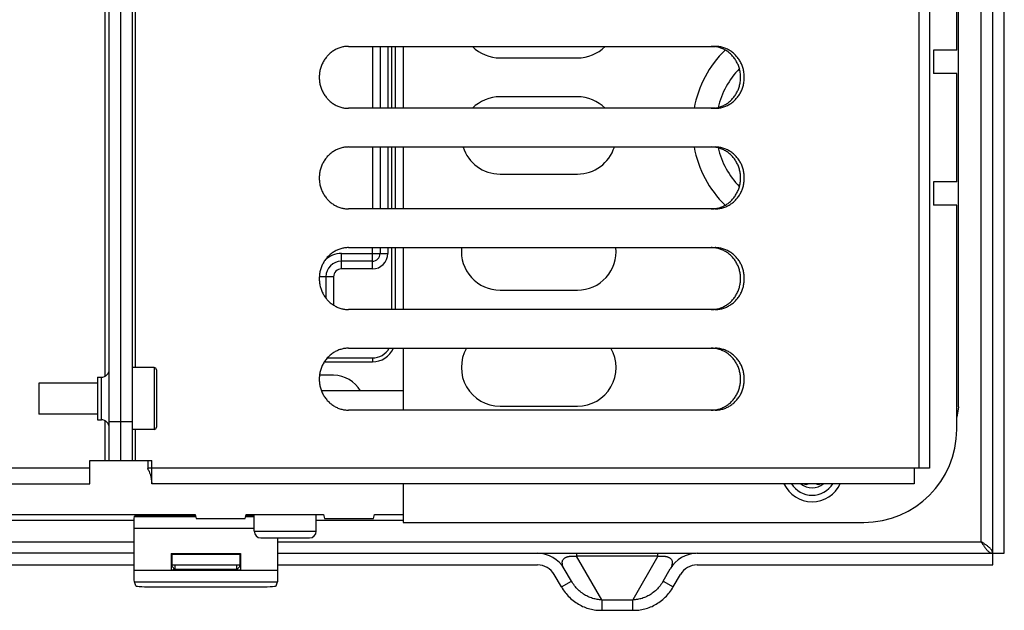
# Model space of a CAD drawing. Extents: x 0 to 594, y 0 to 420.
# Tile 23 of 61: x 273 to 298, y 332 to 347. Entities that reach past the tile are written whole.
import ezdxf

# ---------------------------------------------------------------- set-up
doc = ezdxf.new("R2010")
doc.units = 0
doc.header["$LTSCALE"] = 32.67
doc.layers.get('0').update_dxf_attribs({"linetype": 'CONTINUOUS'})
doc.layers.add('DATUM_AXIS', color=7, linetype='CONTINUOUS')
doc.layers.add('ROUNDS', color=7, linetype='CONTINUOUS')

msp = doc.modelspace()

# ---------------------------------------------------------------- linework, layer by layer
at = {"color": 7, "linetype": 'CONTINUOUS'}
for p, q in [((297.86, 332.902), (297.86, 381.502)), ((298.16, 333.202), (298.16, 381.202)), ((297.56, 333.502), (297.56, 365.236)), ((296.93, 346.202), (296.93, 350.202)), ((296.93, 346.202), (296.33, 346.202)), ((296.33, 346.202), (296.33, 345.602)), ((285.13, 346.002), (287.13, 346.002)), ((296.93, 345.602), (296.33, 345.602)), ((296.93, 342.802), (296.93, 345.602)), ((287.13, 345.002), (285.13, 345.002)), ((285.13, 343.002), (287.13, 343.002)), ((296.93, 342.802), (296.33, 342.802)), ((296.33, 342.802), (296.33, 342.202)), ((296.93, 342.202), (296.33, 342.202)), ((296.93, 336.402), (296.93, 342.202)), ((285.13, 340.002), (287.13, 340.002)), ((280.83, 337.802), (280.465, 337.802)), ((285.13, 337.002), (287.13, 337.002)), ((249.53, 334.202), (277.25, 334.202)), ((256.381, 334.055), (275.679, 334.055)), ((275.682, 334.155), (275.685, 334.16)), ((275.682, 334.155), (277.263, 334.155)), ((276.33, 334.16), (275.685, 334.16)), ((276.33, 334.202), (276.33, 334.16)), ((276.33, 334.174), (276.628, 334.174)), ((276.628, 334.174), (276.63, 334.173)), ((276.63, 334.173), (276.63, 334.202)), ((276.639, 334.163), (276.63, 334.173)), ((276.639, 334.163), (276.638, 334.202)), ((276.74, 334.159), (276.739, 334.202)), ((277.262, 334.159), (276.74, 334.159)), ((277.25, 334.202), (277.278, 334.102)), ((277.278, 334.102), (278.541, 334.102)), ((278.541, 334.102), (278.57, 334.202)), ((278.556, 334.155), (278.78, 334.155)), ((278.562, 334.174), (278.73, 334.174)), ((278.57, 334.202), (280.57, 334.202)), ((278.73, 334.16), (278.73, 334.202)), ((278.78, 334.16), (278.73, 334.16)), ((278.78, 333.772), (278.78, 334.202)), ((280.38, 333.772), (280.38, 334.202)), ((280.38, 334.055), (282.63, 334.055)), ((280.57, 334.202), (280.598, 334.102)), ((280.598, 334.102), (281.861, 334.102)), ((281.861, 334.102), (281.89, 334.202)), ((281.89, 334.202), (282.63, 334.202)), ((275.677, 333.856), (278.78, 333.856)), ((275.678, 332.689), (275.677, 333.856)), ((282.63, 334.002), (294.53, 334.002)), ((278.78, 333.772), (280.38, 333.772)), ((278.95, 333.602), (280.21, 333.602)), ((256.382, 333.502), (275.677, 333.502)), ((279.382, 333.502), (297.56, 333.502)), ((297.56, 333.502), (297.58, 333.471)), ((297.58, 333.471), (297.6, 333.44)), ((275.677, 333.202), (256.382, 333.202)), ((276.633, 333.196), (278.426, 333.196)), ((276.633, 333.196), (276.653, 333.176)), ((276.633, 333.196), (276.633, 332.768)), ((278.406, 333.176), (276.653, 333.176)), ((276.653, 333.176), (276.653, 332.902)), ((278.426, 333.196), (278.406, 333.176)), ((278.406, 333.176), (278.406, 332.902)), ((278.426, 333.196), (278.426, 332.768)), ((279.382, 333.202), (290.199, 333.202)), ((287.108, 333.202), (287.108, 333.127)), ((289.211, 333.127), (287.108, 333.127)), ((287.758, 332.002), (287.108, 333.127)), ((289.211, 333.127), (288.562, 332.002)), ((289.211, 333.127), (289.211, 333.202)), ((290.222, 333.202), (298.16, 333.202)), ((256.382, 332.902), (275.677, 332.902)), ((276.73, 332.784), (276.633, 332.768)), ((276.653, 332.902), (278.406, 332.902)), ((276.654, 332.859), (276.654, 332.902)), ((276.654, 332.859), (276.73, 332.784)), ((276.73, 332.902), (276.73, 332.784)), ((278.33, 332.784), (276.73, 332.784)), ((278.33, 332.784), (278.33, 332.902)), ((278.405, 332.859), (278.33, 332.784)), ((278.33, 332.784), (278.426, 332.768)), ((278.405, 332.859), (278.405, 332.902)), ((279.382, 332.902), (286.098, 332.902)), ((286.974, 332.485), (286.791, 332.802)), ((289.346, 332.485), (289.529, 332.802)), ((290.222, 332.902), (297.86, 332.902)), ((275.677, 332.764), (279.382, 332.764)), ((278.426, 332.768), (276.633, 332.768)), ((286.714, 332.335), (286.531, 332.652)), ((289.605, 332.335), (289.789, 332.652)), ((275.682, 332.465), (279.377, 332.465)), ((275.718, 332.359), (275.682, 332.465)), ((276.118, 332.338), (278.942, 332.338)), ((279.342, 332.359), (279.377, 332.465)), ((286.714, 332.335), (286.974, 332.485)), ((289.346, 332.485), (289.605, 332.335)), ((287.758, 332.002), (288.562, 332.002)), ((287.758, 332.002), (287.758, 331.73)), ((288.562, 331.73), (288.562, 332.002)), ((287.758, 331.73), (288.562, 331.73))]:
    msp.add_line(p, q, dxfattribs=at)
for points in [[(275.677, 333.856), (275.678, 333.932), (275.678, 334.003), (275.679, 334.064), (275.68, 334.112), (275.681, 334.143), (275.682, 334.155)], [(276.74, 334.159), (276.712, 334.159), (276.686, 334.16), (276.663, 334.161), (276.646, 334.162), (276.639, 334.163)], [(279.382, 333.602), (279.382, 332.689), (279.381, 332.619), (279.381, 332.558), (279.38, 332.51), (279.378, 332.478), (279.377, 332.465)], [(297.86, 333.202), (297.859, 333.212), (297.858, 333.222), (297.856, 333.232), (297.853, 333.242), (297.85, 333.252), (297.845, 333.262), (297.84, 333.272), (297.834, 333.282), (297.827, 333.292), (297.82, 333.302), (297.811, 333.312), (297.802, 333.322), (297.793, 333.332), (297.783, 333.342), (297.772, 333.352), (297.76, 333.362), (297.749, 333.372), (297.736, 333.382), (297.723, 333.392), (297.71, 333.402), (297.696, 333.412), (297.682, 333.422), (297.667, 333.432), (297.652, 333.442), (297.637, 333.452), (297.622, 333.462), (297.607, 333.472), (297.56, 333.502)], [(297.6, 333.44), (297.61, 333.424), (297.62, 333.409), (297.63, 333.394), (297.64, 333.38), (297.65, 333.366), (297.66, 333.352), (297.67, 333.339), (297.68, 333.326), (297.69, 333.313), (297.7, 333.301), (297.71, 333.29), (297.72, 333.279), (297.73, 333.269), (297.74, 333.259), (297.75, 333.25), (297.76, 333.242), (297.77, 333.235), (297.78, 333.228), (297.79, 333.222), (297.8, 333.217), (297.81, 333.212), (297.82, 333.208), (297.83, 333.206), (297.84, 333.204), (297.85, 333.202), (297.86, 333.202)], [(286.791, 332.802), (286.771, 332.839), (286.756, 332.873), (286.746, 332.904), (286.741, 332.931), (286.738, 332.956), (286.739, 332.977), (286.742, 332.996), (286.746, 333.013), (286.753, 333.028), (286.76, 333.041), (286.769, 333.053), (286.778, 333.063), (286.788, 333.072), (286.798, 333.08), (286.808, 333.086), (286.818, 333.092), (286.828, 333.098), (286.839, 333.102), (286.849, 333.106), (286.859, 333.11), (286.869, 333.113), (286.879, 333.116), (286.889, 333.118), (286.898, 333.12), (286.908, 333.122), (286.917, 333.124), (286.926, 333.125), (286.935, 333.127), (286.945, 333.128), (286.954, 333.129), (286.963, 333.129), (286.972, 333.13), (286.981, 333.13), (286.99, 333.131), (286.999, 333.131), (287.008, 333.131), (287.017, 333.131), (287.026, 333.131), (287.036, 333.131), (287.045, 333.131), (287.055, 333.131), (287.065, 333.13), (287.076, 333.129), (287.086, 333.129), (287.097, 333.128), (287.108, 333.127)], [(289.211, 333.127), (289.222, 333.128), (289.233, 333.129), (289.244, 333.129), (289.254, 333.13), (289.264, 333.131), (289.274, 333.131), (289.284, 333.131), (289.293, 333.131), (289.303, 333.131), (289.312, 333.131), (289.321, 333.131), (289.33, 333.131), (289.339, 333.13), (289.348, 333.13), (289.357, 333.129), (289.366, 333.129), (289.375, 333.128), (289.384, 333.127), (289.393, 333.125), (289.402, 333.124), (289.412, 333.122), (289.421, 333.12), (289.431, 333.118), (289.441, 333.116), (289.451, 333.113), (289.461, 333.11), (289.471, 333.106), (289.481, 333.102), (289.491, 333.098), (289.501, 333.092), (289.512, 333.086), (289.522, 333.08), (289.532, 333.072), (289.542, 333.063), (289.551, 333.053), (289.559, 333.041), (289.567, 333.028), (289.573, 333.013), (289.578, 332.996), (289.581, 332.977), (289.581, 332.956), (289.579, 332.931), (289.573, 332.904), (289.563, 332.873), (289.549, 332.839), (289.529, 332.802)], [(275.682, 332.465), (275.681, 332.478), (275.68, 332.51), (275.679, 332.558), (275.678, 332.619), (275.678, 332.689)], [(275.718, 332.359), (275.729, 332.354), (275.759, 332.35), (275.807, 332.346), (275.871, 332.342), (275.946, 332.34), (276.03, 332.339), (276.118, 332.338)], [(278.942, 332.338), (279.03, 332.339), (279.114, 332.34), (279.189, 332.342), (279.252, 332.346), (279.3, 332.35), (279.33, 332.354), (279.342, 332.359)], [(286.714, 332.335), (286.736, 332.298), (286.759, 332.262), (286.784, 332.227), (286.809, 332.193), (286.836, 332.16), (286.864, 332.127), (286.893, 332.096), (286.922, 332.066), (286.953, 332.037), (286.985, 332.009), (287.017, 331.983), (287.05, 331.957), (287.084, 331.933), (287.119, 331.91), (287.154, 331.889), (287.19, 331.869), (287.226, 331.85), (287.263, 331.832), (287.3, 331.816), (287.337, 331.801), (287.375, 331.788), (287.413, 331.776), (287.451, 331.765), (287.489, 331.756), (287.528, 331.748), (287.566, 331.742), (287.605, 331.737), (287.643, 331.733), (287.682, 331.731), (287.72, 331.73), (287.758, 331.73)], [(287.758, 332.002), (287.729, 332.002), (287.699, 332.004), (287.67, 332.007), (287.64, 332.011), (287.61, 332.016), (287.58, 332.022), (287.55, 332.03), (287.52, 332.038), (287.49, 332.048), (287.46, 332.059), (287.43, 332.071), (287.401, 332.085), (287.371, 332.1), (287.342, 332.115), (287.313, 332.132), (287.285, 332.151), (287.257, 332.17), (287.229, 332.191), (287.202, 332.213), (287.176, 332.235), (287.15, 332.259), (287.125, 332.284), (287.101, 332.31), (287.077, 332.337), (287.055, 332.365), (287.033, 332.394), (287.012, 332.423), (286.992, 332.454), (286.974, 332.485)], [(289.346, 332.485), (289.327, 332.454), (289.307, 332.423), (289.287, 332.394), (289.265, 332.365), (289.242, 332.337), (289.219, 332.31), (289.195, 332.284), (289.17, 332.259), (289.144, 332.235), (289.117, 332.213), (289.09, 332.191), (289.063, 332.17), (289.035, 332.151), (289.006, 332.132), (288.977, 332.115), (288.948, 332.1), (288.919, 332.085), (288.889, 332.071), (288.859, 332.059), (288.829, 332.048), (288.799, 332.038), (288.769, 332.03), (288.739, 332.022), (288.709, 332.016), (288.68, 332.011), (288.65, 332.007), (288.62, 332.004), (288.591, 332.002), (288.562, 332.002)], [(288.562, 331.73), (288.6, 331.73), (288.638, 331.731), (288.676, 331.733), (288.715, 331.737), (288.753, 331.742), (288.792, 331.748), (288.83, 331.756), (288.868, 331.765), (288.906, 331.776), (288.944, 331.788), (288.982, 331.801), (289.02, 331.816), (289.057, 331.832), (289.093, 331.85), (289.13, 331.869), (289.165, 331.889), (289.201, 331.91), (289.235, 331.933), (289.269, 331.957), (289.302, 331.983), (289.335, 332.009), (289.366, 332.037), (289.397, 332.066), (289.427, 332.096), (289.456, 332.127), (289.483, 332.16), (289.51, 332.193), (289.536, 332.227), (289.56, 332.262), (289.583, 332.298), (289.605, 332.335)]]:
    msp.add_lwpolyline(points, dxfattribs=at)
for centre, radius, start, end in [((285.13, 347.002), 1, 224.4847, 270), ((287.13, 347.002), 1, 270, 315.5153), ((292.9, 344.202), 2.8, 134.256, 169.7075), ((292.9, 344.202), 2.2, 136.1031, 166.2852), ((285.13, 344.002), 1, 90, 135.5153), ((287.13, 344.002), 1, 44.4847, 90), ((285.13, 344.002), 1, 197.4738, 270), ((287.13, 344.002), 1, 270, 342.5262), ((292.9, 344.202), 2.8, 190.2925, 225.744), ((292.9, 344.202), 2.2, 193.7148, 223.8969), ((285.13, 341.002), 1, 174.2589, 270), ((287.13, 341.002), 1, 270, 5.7411), ((285.13, 338.002), 1, 149.9689, 270), ((287.13, 338.002), 1, 270, 30.0311), ((280.83, 337.002), 0.8, 30, 90), ((294.53, 336.402), 2.4, 270, 360), ((293.194, 335.334), 0.8, 204.5895, 335.4105), ((278.95, 333.772), 0.17, 180, 270), ((280.21, 333.772), 0.17, 270, 360), ((286.098, 332.402), 0.8, 30, 90), ((290.222, 332.402), 0.8, 90, 150), ((286.098, 332.402), 0.5, 30, 90), ((290.222, 332.402), 0.5, 90, 150)]:
    msp.add_arc(centre, radius, start, end, dxfattribs=at)
at = {"layer": 'DATUM_AXIS', "color": 7, "linetype": 'CONTINUOUS'}
for p, q in [((295.958, 335.402), (295.958, 379.002)), ((296.23, 379.002), (296.23, 335.402)), ((275.03, 335.602), (275.03, 378.802)), ((275.33, 335.602), (275.33, 378.802)), ((275.63, 335.602), (275.63, 378.802)), ((274.93, 337.779), (274.93, 376.625)), ((275.698, 376.402), (275.698, 338.002)), ((296.977, 336.989), (296.977, 362.752)), ((281.216, 346.302), (290.685, 346.302)), ((282.63, 346.302), (282.63, 344.702)), ((290.69, 346.295), (290.665, 346.298)), ((281.114, 344.709), (281.14, 344.706)), ((290.685, 344.702), (281.216, 344.702)), ((290.665, 344.706), (290.69, 344.709)), ((281.216, 343.702), (290.685, 343.702)), ((282.63, 343.702), (282.63, 342.102)), ((290.69, 343.695), (290.665, 343.698)), ((281.114, 342.109), (281.14, 342.106)), ((290.685, 342.102), (281.216, 342.102)), ((290.665, 342.106), (290.69, 342.109)), ((281.216, 341.102), (290.685, 341.102)), ((282.63, 341.102), (282.63, 339.502)), ((290.69, 341.095), (290.665, 341.098)), ((281.114, 339.509), (281.14, 339.506)), ((290.685, 339.502), (281.216, 339.502)), ((290.665, 339.506), (290.69, 339.509)), ((281.216, 338.502), (290.685, 338.502)), ((282.63, 338.502), (282.63, 336.902)), ((290.69, 338.495), (290.665, 338.498)), ((276.19, 338.002), (275.63, 338.002)), ((276.19, 338.002), (276.19, 336.402)), ((276.25, 337.942), (276.25, 336.462)), ((274.73, 337.752), (274.83, 337.752)), ((274.73, 337.752), (274.73, 336.652)), ((274.83, 336.652), (274.83, 337.752)), ((274.73, 337.602), (273.21, 337.602)), ((273.21, 337.602), (273.21, 336.802)), ((282.63, 337.402), (280.514, 337.402)), ((281.114, 336.909), (281.14, 336.906)), ((290.685, 336.902), (281.216, 336.902)), ((290.665, 336.906), (290.69, 336.909)), ((296.977, 336.989), (296.93, 336.721)), ((274.73, 336.802), (273.21, 336.802)), ((274.73, 336.652), (274.83, 336.652)), ((274.93, 335.602), (274.93, 336.625)), ((275.63, 336.602), (275.03, 336.602)), ((276.19, 336.402), (275.63, 336.402)), ((275.698, 336.402), (275.698, 335.602)), ((274.53, 335.602), (276.13, 335.602)), ((274.53, 335.002), (274.53, 335.602)), ((276.033, 335.602), (276.033, 335.402)), ((276.13, 335.002), (276.13, 335.602)), ((274.53, 335.402), (253.82, 335.402)), ((296.23, 335.402), (276.033, 335.402)), ((295.83, 335.402), (295.83, 335.002)), ((253.33, 335.002), (274.53, 335.002)), ((295.83, 335.002), (276.13, 335.002)), ((282.63, 335.002), (282.63, 334.002))]:
    msp.add_line(p, q, dxfattribs=at)
for points in [[(281.216, 346.302), (281.191, 346.301), (281.165, 346.3), (281.14, 346.298), (281.114, 346.295), (281.089, 346.291), (281.064, 346.286), (281.039, 346.28), (281.014, 346.273), (280.989, 346.265), (280.965, 346.257), (280.941, 346.247), (280.918, 346.237), (280.894, 346.226), (280.871, 346.214), (280.849, 346.201), (280.826, 346.188), (280.805, 346.174), (280.784, 346.159), (280.763, 346.143), (280.743, 346.126), (280.723, 346.109), (280.704, 346.091), (280.685, 346.072), (280.667, 346.053), (280.65, 346.033), (280.633, 346.013), (280.617, 345.992), (280.602, 345.97), (280.587, 345.948), (280.573, 345.925), (280.56, 345.902), (280.548, 345.878), (280.536, 345.854), (280.525, 345.83), (280.515, 345.805), (280.506, 345.78), (280.497, 345.754), (280.49, 345.728), (280.483, 345.702), (280.477, 345.676), (280.472, 345.65), (280.468, 345.623), (280.464, 345.596), (280.461, 345.569), (280.46, 345.542), (280.459, 345.515), (280.459, 345.488), (280.46, 345.461), (280.461, 345.434), (280.464, 345.408), (280.468, 345.381), (280.472, 345.354), (280.477, 345.328), (280.483, 345.301), (280.49, 345.275), (280.497, 345.25), (280.506, 345.224), (280.515, 345.199), (280.525, 345.174), (280.536, 345.15), (280.548, 345.126), (280.56, 345.102), (280.573, 345.079), (280.587, 345.056), (280.602, 345.034), (280.617, 345.012), (280.633, 344.991), (280.65, 344.971), (280.667, 344.951), (280.685, 344.931), (280.704, 344.913), (280.723, 344.895), (280.743, 344.878), (280.763, 344.861), (280.784, 344.845), (280.805, 344.83), (280.826, 344.816), (280.849, 344.802), (280.871, 344.79), (280.894, 344.778), (280.918, 344.767), (280.941, 344.757), (280.965, 344.747), (280.989, 344.739), (281.014, 344.731), (281.039, 344.724), (281.064, 344.718), (281.089, 344.713), (281.114, 344.709)], [(290.665, 346.298), (290.639, 346.3), (290.614, 346.301), (290.588, 346.302)], [(290.685, 344.702), (290.71, 344.702), (290.736, 344.704), (290.761, 344.706), (290.787, 344.709), (290.812, 344.713), (290.837, 344.718), (290.862, 344.724), (290.887, 344.731), (290.911, 344.739), (290.936, 344.747), (290.96, 344.757), (290.983, 344.767), (291.007, 344.778), (291.03, 344.79), (291.052, 344.802), (291.074, 344.816), (291.096, 344.83), (291.117, 344.845), (291.138, 344.861), (291.158, 344.878), (291.178, 344.895), (291.197, 344.913), (291.216, 344.931), (291.234, 344.951), (291.251, 344.971), (291.268, 344.991), (291.284, 345.012), (291.299, 345.034), (291.313, 345.056), (291.327, 345.079), (291.341, 345.102), (291.353, 345.126), (291.365, 345.15), (291.375, 345.174), (291.386, 345.199), (291.395, 345.224), (291.403, 345.25), (291.411, 345.275), (291.418, 345.301), (291.424, 345.328), (291.429, 345.354), (291.433, 345.381), (291.437, 345.408), (291.439, 345.434), (291.441, 345.461), (291.442, 345.488), (291.442, 345.515), (291.441, 345.542), (291.439, 345.569), (291.437, 345.596), (291.433, 345.623), (291.429, 345.65), (291.424, 345.676), (291.418, 345.702), (291.411, 345.728), (291.403, 345.754), (291.395, 345.78), (291.386, 345.805), (291.375, 345.83), (291.365, 345.854), (291.353, 345.878), (291.341, 345.902), (291.327, 345.925), (291.313, 345.948), (291.299, 345.97), (291.284, 345.992), (291.268, 346.013), (291.251, 346.033), (291.234, 346.053), (291.216, 346.072), (291.197, 346.091), (291.178, 346.109), (291.158, 346.126), (291.138, 346.143), (291.117, 346.159), (291.096, 346.174), (291.074, 346.188), (291.052, 346.201), (291.03, 346.214), (291.007, 346.226), (290.983, 346.237), (290.96, 346.247), (290.936, 346.257), (290.911, 346.265), (290.887, 346.273), (290.862, 346.28), (290.837, 346.286), (290.812, 346.291), (290.787, 346.295), (290.761, 346.298), (290.736, 346.3), (290.71, 346.301), (290.685, 346.302)], [(290.69, 344.709), (290.715, 344.713), (290.74, 344.718), (290.765, 344.724), (290.79, 344.731), (290.815, 344.739), (290.839, 344.747), (290.863, 344.757), (290.887, 344.767), (290.91, 344.778), (290.933, 344.79), (290.956, 344.802), (290.978, 344.816), (290.999, 344.83), (291.021, 344.845), (291.041, 344.861), (291.062, 344.878), (291.081, 344.895), (291.101, 344.913), (291.119, 344.931), (291.137, 344.951), (291.154, 344.971), (291.171, 344.991), (291.187, 345.012), (291.202, 345.034), (291.217, 345.056), (291.231, 345.079), (291.244, 345.102), (291.256, 345.126), (291.268, 345.15), (291.279, 345.174), (291.289, 345.199), (291.298, 345.224), (291.307, 345.25), (291.314, 345.275), (291.321, 345.301), (291.327, 345.328), (291.332, 345.354), (291.337, 345.381), (291.34, 345.408), (291.343, 345.434), (291.344, 345.461), (291.345, 345.488), (291.345, 345.515), (291.344, 345.542), (291.343, 345.569), (291.34, 345.596), (291.337, 345.623), (291.332, 345.65), (291.327, 345.676), (291.321, 345.702), (291.314, 345.728), (291.307, 345.754), (291.298, 345.78), (291.289, 345.805), (291.279, 345.83), (291.268, 345.854), (291.256, 345.878), (291.244, 345.902), (291.231, 345.925), (291.217, 345.948), (291.202, 345.97), (291.187, 345.992), (291.171, 346.013), (291.154, 346.033), (291.137, 346.053), (291.119, 346.072), (291.101, 346.091), (291.081, 346.109), (291.062, 346.126), (291.041, 346.143), (291.021, 346.159), (290.999, 346.174), (290.978, 346.188), (290.956, 346.201), (290.933, 346.214), (290.91, 346.226), (290.887, 346.237), (290.863, 346.247), (290.839, 346.257), (290.815, 346.265), (290.79, 346.273), (290.765, 346.28), (290.74, 346.286), (290.715, 346.291), (290.69, 346.295)], [(281.14, 344.706), (281.165, 344.704), (281.191, 344.702), (281.216, 344.702)], [(290.588, 344.702), (290.614, 344.702), (290.639, 344.704), (290.665, 344.706)], [(281.216, 343.702), (281.191, 343.701), (281.165, 343.7), (281.14, 343.698), (281.114, 343.695), (281.089, 343.691), (281.064, 343.686), (281.039, 343.68), (281.014, 343.673), (280.989, 343.665), (280.965, 343.657), (280.941, 343.647), (280.918, 343.637), (280.894, 343.626), (280.871, 343.614), (280.849, 343.601), (280.826, 343.588), (280.805, 343.574), (280.784, 343.559), (280.763, 343.543), (280.743, 343.526), (280.723, 343.509), (280.704, 343.491), (280.685, 343.472), (280.667, 343.453), (280.65, 343.433), (280.633, 343.413), (280.617, 343.392), (280.602, 343.37), (280.587, 343.348), (280.573, 343.325), (280.56, 343.302), (280.548, 343.278), (280.536, 343.254), (280.525, 343.23), (280.515, 343.205), (280.506, 343.18), (280.497, 343.154), (280.49, 343.128), (280.483, 343.102), (280.477, 343.076), (280.472, 343.05), (280.468, 343.023), (280.464, 342.996), (280.461, 342.969), (280.46, 342.942), (280.459, 342.915), (280.459, 342.888), (280.46, 342.861), (280.461, 342.834), (280.464, 342.808), (280.468, 342.781), (280.472, 342.754), (280.477, 342.728), (280.483, 342.701), (280.49, 342.675), (280.497, 342.65), (280.506, 342.624), (280.515, 342.599), (280.525, 342.574), (280.536, 342.55), (280.548, 342.526), (280.56, 342.502), (280.573, 342.479), (280.587, 342.456), (280.602, 342.434), (280.617, 342.412), (280.633, 342.391), (280.65, 342.371), (280.667, 342.351), (280.685, 342.331), (280.704, 342.313), (280.723, 342.295), (280.743, 342.278), (280.763, 342.261), (280.784, 342.245), (280.805, 342.23), (280.826, 342.216), (280.849, 342.202), (280.871, 342.19), (280.894, 342.178), (280.918, 342.167), (280.941, 342.157), (280.965, 342.147), (280.989, 342.139), (281.014, 342.131), (281.039, 342.124), (281.064, 342.118), (281.089, 342.113), (281.114, 342.109)], [(290.665, 343.698), (290.639, 343.7), (290.614, 343.701), (290.588, 343.702)], [(290.685, 342.102), (290.71, 342.102), (290.736, 342.104), (290.761, 342.106), (290.787, 342.109), (290.812, 342.113), (290.837, 342.118), (290.862, 342.124), (290.887, 342.131), (290.911, 342.139), (290.936, 342.147), (290.96, 342.157), (290.983, 342.167), (291.007, 342.178), (291.03, 342.19), (291.052, 342.202), (291.074, 342.216), (291.096, 342.23), (291.117, 342.245), (291.138, 342.261), (291.158, 342.278), (291.178, 342.295), (291.197, 342.313), (291.216, 342.331), (291.234, 342.351), (291.251, 342.371), (291.268, 342.391), (291.284, 342.412), (291.299, 342.434), (291.313, 342.456), (291.327, 342.479), (291.341, 342.502), (291.353, 342.526), (291.365, 342.55), (291.375, 342.574), (291.386, 342.599), (291.395, 342.624), (291.403, 342.65), (291.411, 342.675), (291.418, 342.701), (291.424, 342.728), (291.429, 342.754), (291.433, 342.781), (291.437, 342.808), (291.439, 342.834), (291.441, 342.861), (291.442, 342.888), (291.442, 342.915), (291.441, 342.942), (291.439, 342.969), (291.437, 342.996), (291.433, 343.023), (291.429, 343.05), (291.424, 343.076), (291.418, 343.102), (291.411, 343.128), (291.403, 343.154), (291.395, 343.18), (291.386, 343.205), (291.375, 343.23), (291.365, 343.254), (291.353, 343.278), (291.341, 343.302), (291.327, 343.325), (291.313, 343.348), (291.299, 343.37), (291.284, 343.392), (291.268, 343.413), (291.251, 343.433), (291.234, 343.453), (291.216, 343.472), (291.197, 343.491), (291.178, 343.509), (291.158, 343.526), (291.138, 343.543), (291.117, 343.559), (291.096, 343.574), (291.074, 343.588), (291.052, 343.601), (291.03, 343.614), (291.007, 343.626), (290.983, 343.637), (290.96, 343.647), (290.936, 343.657), (290.911, 343.665), (290.887, 343.673), (290.862, 343.68), (290.837, 343.686), (290.812, 343.691), (290.787, 343.695), (290.761, 343.698), (290.736, 343.7), (290.71, 343.701), (290.685, 343.702)], [(290.69, 342.109), (290.715, 342.113), (290.74, 342.118), (290.765, 342.124), (290.79, 342.131), (290.815, 342.139), (290.839, 342.147), (290.863, 342.157), (290.887, 342.167), (290.91, 342.178), (290.933, 342.19), (290.956, 342.202), (290.978, 342.216), (290.999, 342.23), (291.021, 342.245), (291.041, 342.261), (291.062, 342.278), (291.081, 342.295), (291.101, 342.313), (291.119, 342.331), (291.137, 342.351), (291.154, 342.371), (291.171, 342.391), (291.187, 342.412), (291.202, 342.434), (291.217, 342.456), (291.231, 342.479), (291.244, 342.502), (291.256, 342.526), (291.268, 342.55), (291.279, 342.574), (291.289, 342.599), (291.298, 342.624), (291.307, 342.65), (291.314, 342.675), (291.321, 342.701), (291.327, 342.728), (291.332, 342.754), (291.337, 342.781), (291.34, 342.808), (291.343, 342.834), (291.344, 342.861), (291.345, 342.888), (291.345, 342.915), (291.344, 342.942), (291.343, 342.969), (291.34, 342.996), (291.337, 343.023), (291.332, 343.05), (291.327, 343.076), (291.321, 343.102), (291.314, 343.128), (291.307, 343.154), (291.298, 343.18), (291.289, 343.205), (291.279, 343.23), (291.268, 343.254), (291.256, 343.278), (291.244, 343.302), (291.231, 343.325), (291.217, 343.348), (291.202, 343.37), (291.187, 343.392), (291.171, 343.413), (291.154, 343.433), (291.137, 343.453), (291.119, 343.472), (291.101, 343.491), (291.081, 343.509), (291.062, 343.526), (291.041, 343.543), (291.021, 343.559), (290.999, 343.574), (290.978, 343.588), (290.956, 343.601), (290.933, 343.614), (290.91, 343.626), (290.887, 343.637), (290.863, 343.647), (290.839, 343.657), (290.815, 343.665), (290.79, 343.673), (290.765, 343.68), (290.74, 343.686), (290.715, 343.691), (290.69, 343.695)], [(281.14, 342.106), (281.165, 342.104), (281.191, 342.102), (281.216, 342.102)], [(290.588, 342.102), (290.614, 342.102), (290.639, 342.104), (290.665, 342.106)], [(281.216, 341.102), (281.191, 341.101), (281.165, 341.1), (281.14, 341.098), (281.114, 341.095), (281.089, 341.091), (281.064, 341.086), (281.039, 341.08), (281.014, 341.073), (280.989, 341.065), (280.965, 341.057), (280.941, 341.047), (280.918, 341.037), (280.894, 341.026), (280.871, 341.014), (280.849, 341.001), (280.826, 340.988), (280.805, 340.974), (280.784, 340.959), (280.763, 340.943), (280.743, 340.926), (280.723, 340.909), (280.704, 340.891), (280.685, 340.872), (280.667, 340.853), (280.65, 340.833), (280.633, 340.813), (280.617, 340.792), (280.602, 340.77), (280.587, 340.748), (280.573, 340.725), (280.56, 340.702), (280.548, 340.678), (280.536, 340.654), (280.525, 340.63), (280.515, 340.605), (280.506, 340.58), (280.497, 340.554), (280.49, 340.528), (280.483, 340.502), (280.477, 340.476), (280.472, 340.45), (280.468, 340.423), (280.464, 340.396), (280.461, 340.369), (280.46, 340.342), (280.459, 340.315), (280.459, 340.288), (280.46, 340.261), (280.461, 340.234), (280.464, 340.208), (280.468, 340.181), (280.472, 340.154), (280.477, 340.128), (280.483, 340.101), (280.49, 340.075), (280.497, 340.05), (280.506, 340.024), (280.515, 339.999), (280.525, 339.974), (280.536, 339.95), (280.548, 339.926), (280.56, 339.902), (280.573, 339.879), (280.587, 339.856), (280.602, 339.834), (280.617, 339.812), (280.633, 339.791), (280.65, 339.771), (280.667, 339.751), (280.685, 339.731), (280.704, 339.713), (280.723, 339.695), (280.743, 339.678), (280.763, 339.661), (280.784, 339.645), (280.805, 339.63), (280.826, 339.616), (280.849, 339.602), (280.871, 339.59), (280.894, 339.578), (280.918, 339.567), (280.941, 339.557), (280.965, 339.547), (280.989, 339.539), (281.014, 339.531), (281.039, 339.524), (281.064, 339.518), (281.089, 339.513), (281.114, 339.509)], [(290.665, 341.098), (290.639, 341.1), (290.614, 341.101), (290.588, 341.102)], [(290.685, 339.502), (290.71, 339.502), (290.736, 339.504), (290.761, 339.506), (290.787, 339.509), (290.812, 339.513), (290.837, 339.518), (290.862, 339.524), (290.887, 339.531), (290.911, 339.539), (290.936, 339.547), (290.96, 339.557), (290.983, 339.567), (291.007, 339.578), (291.03, 339.59), (291.052, 339.602), (291.074, 339.616), (291.096, 339.63), (291.117, 339.645), (291.138, 339.661), (291.158, 339.678), (291.178, 339.695), (291.197, 339.713), (291.216, 339.731), (291.234, 339.751), (291.251, 339.771), (291.268, 339.791), (291.284, 339.812), (291.299, 339.834), (291.313, 339.856), (291.327, 339.879), (291.341, 339.902), (291.353, 339.926), (291.365, 339.95), (291.375, 339.974), (291.386, 339.999), (291.395, 340.024), (291.403, 340.05), (291.411, 340.075), (291.418, 340.101), (291.424, 340.128), (291.429, 340.154), (291.433, 340.181), (291.437, 340.208), (291.439, 340.234), (291.441, 340.261), (291.442, 340.288), (291.442, 340.315), (291.441, 340.342), (291.439, 340.369), (291.437, 340.396), (291.433, 340.423), (291.429, 340.45), (291.424, 340.476), (291.418, 340.502), (291.411, 340.528), (291.403, 340.554), (291.395, 340.58), (291.386, 340.605), (291.375, 340.63), (291.365, 340.654), (291.353, 340.678), (291.341, 340.702), (291.327, 340.725), (291.313, 340.748), (291.299, 340.77), (291.284, 340.792), (291.268, 340.813), (291.251, 340.833), (291.234, 340.853), (291.216, 340.872), (291.197, 340.891), (291.178, 340.909), (291.158, 340.926), (291.138, 340.943), (291.117, 340.959), (291.096, 340.974), (291.074, 340.988), (291.052, 341.001), (291.03, 341.014), (291.007, 341.026), (290.983, 341.037), (290.96, 341.047), (290.936, 341.057), (290.911, 341.065), (290.887, 341.073), (290.862, 341.08), (290.837, 341.086), (290.812, 341.091), (290.787, 341.095), (290.761, 341.098), (290.736, 341.1), (290.71, 341.101), (290.685, 341.102)], [(290.69, 339.509), (290.715, 339.513), (290.74, 339.518), (290.765, 339.524), (290.79, 339.531), (290.815, 339.539), (290.839, 339.547), (290.863, 339.557), (290.887, 339.567), (290.91, 339.578), (290.933, 339.59), (290.956, 339.602), (290.978, 339.616), (290.999, 339.63), (291.021, 339.645), (291.041, 339.661), (291.062, 339.678), (291.081, 339.695), (291.101, 339.713), (291.119, 339.731), (291.137, 339.751), (291.154, 339.771), (291.171, 339.791), (291.187, 339.812), (291.202, 339.834), (291.217, 339.856), (291.231, 339.879), (291.244, 339.902), (291.256, 339.926), (291.268, 339.95), (291.279, 339.974), (291.289, 339.999), (291.298, 340.024), (291.307, 340.05), (291.314, 340.075), (291.321, 340.101), (291.327, 340.128), (291.332, 340.154), (291.337, 340.181), (291.34, 340.208), (291.343, 340.234), (291.344, 340.261), (291.345, 340.288), (291.345, 340.315), (291.344, 340.342), (291.343, 340.369), (291.34, 340.396), (291.337, 340.423), (291.332, 340.45), (291.327, 340.476), (291.321, 340.502), (291.314, 340.528), (291.307, 340.554), (291.298, 340.58), (291.289, 340.605), (291.279, 340.63), (291.268, 340.654), (291.256, 340.678), (291.244, 340.702), (291.231, 340.725), (291.217, 340.748), (291.202, 340.77), (291.187, 340.792), (291.171, 340.813), (291.154, 340.833), (291.137, 340.853), (291.119, 340.872), (291.101, 340.891), (291.081, 340.909), (291.062, 340.926), (291.041, 340.943), (291.021, 340.959), (290.999, 340.974), (290.978, 340.988), (290.956, 341.001), (290.933, 341.014), (290.91, 341.026), (290.887, 341.037), (290.863, 341.047), (290.839, 341.057), (290.815, 341.065), (290.79, 341.073), (290.765, 341.08), (290.74, 341.086), (290.715, 341.091), (290.69, 341.095)], [(281.14, 339.506), (281.165, 339.504), (281.191, 339.502), (281.216, 339.502)], [(290.588, 339.502), (290.614, 339.502), (290.639, 339.504), (290.665, 339.506)], [(281.216, 338.502), (281.191, 338.501), (281.165, 338.5), (281.14, 338.498), (281.114, 338.495), (281.089, 338.491), (281.064, 338.486), (281.039, 338.48), (281.014, 338.473), (280.989, 338.465), (280.965, 338.457), (280.941, 338.447), (280.918, 338.437), (280.894, 338.426), (280.871, 338.414), (280.849, 338.401), (280.826, 338.388), (280.805, 338.374), (280.784, 338.359), (280.763, 338.343), (280.743, 338.326), (280.723, 338.309), (280.704, 338.291), (280.685, 338.272), (280.667, 338.253), (280.65, 338.233), (280.633, 338.213), (280.617, 338.192), (280.602, 338.17), (280.587, 338.148), (280.573, 338.125), (280.56, 338.102), (280.548, 338.078), (280.536, 338.054), (280.525, 338.03), (280.515, 338.005), (280.506, 337.98), (280.497, 337.954), (280.49, 337.928), (280.483, 337.902), (280.477, 337.876), (280.472, 337.85), (280.468, 337.823), (280.464, 337.796), (280.461, 337.769), (280.46, 337.742), (280.459, 337.715), (280.459, 337.688), (280.46, 337.661), (280.461, 337.634), (280.464, 337.608), (280.468, 337.581), (280.472, 337.554), (280.477, 337.528), (280.483, 337.501), (280.49, 337.475), (280.497, 337.45), (280.506, 337.424), (280.515, 337.399), (280.525, 337.374), (280.536, 337.35), (280.548, 337.326), (280.56, 337.302), (280.573, 337.279), (280.587, 337.256), (280.602, 337.234), (280.617, 337.212), (280.633, 337.191), (280.65, 337.171), (280.667, 337.151), (280.685, 337.131), (280.704, 337.113), (280.723, 337.095), (280.743, 337.078), (280.763, 337.061), (280.784, 337.045), (280.805, 337.03), (280.826, 337.016), (280.849, 337.002), (280.871, 336.99), (280.894, 336.978), (280.918, 336.967), (280.941, 336.957), (280.965, 336.947), (280.989, 336.939), (281.014, 336.931), (281.039, 336.924), (281.064, 336.918), (281.089, 336.913), (281.114, 336.909)], [(290.665, 338.498), (290.639, 338.5), (290.614, 338.501), (290.588, 338.502)], [(290.685, 336.902), (290.71, 336.902), (290.736, 336.904), (290.761, 336.906), (290.787, 336.909), (290.812, 336.913), (290.837, 336.918), (290.862, 336.924), (290.887, 336.931), (290.911, 336.939), (290.936, 336.947), (290.96, 336.957), (290.983, 336.967), (291.007, 336.978), (291.03, 336.99), (291.052, 337.002), (291.074, 337.016), (291.096, 337.03), (291.117, 337.045), (291.138, 337.061), (291.158, 337.078), (291.178, 337.095), (291.197, 337.113), (291.216, 337.131), (291.234, 337.151), (291.251, 337.171), (291.268, 337.191), (291.284, 337.212), (291.299, 337.234), (291.313, 337.256), (291.327, 337.279), (291.341, 337.302), (291.353, 337.326), (291.365, 337.35), (291.375, 337.374), (291.386, 337.399), (291.395, 337.424), (291.403, 337.45), (291.411, 337.475), (291.418, 337.501), (291.424, 337.528), (291.429, 337.554), (291.433, 337.581), (291.437, 337.608), (291.439, 337.634), (291.441, 337.661), (291.442, 337.688), (291.442, 337.715), (291.441, 337.742), (291.439, 337.769), (291.437, 337.796), (291.433, 337.823), (291.429, 337.85), (291.424, 337.876), (291.418, 337.902), (291.411, 337.928), (291.403, 337.954), (291.395, 337.98), (291.386, 338.005), (291.375, 338.03), (291.365, 338.054), (291.353, 338.078), (291.341, 338.102), (291.327, 338.125), (291.313, 338.148), (291.299, 338.17), (291.284, 338.192), (291.268, 338.213), (291.251, 338.233), (291.234, 338.253), (291.216, 338.272), (291.197, 338.291), (291.178, 338.309), (291.158, 338.326), (291.138, 338.343), (291.117, 338.359), (291.096, 338.374), (291.074, 338.388), (291.052, 338.401), (291.03, 338.414), (291.007, 338.426), (290.983, 338.437), (290.96, 338.447), (290.936, 338.457), (290.911, 338.465), (290.887, 338.473), (290.862, 338.48), (290.837, 338.486), (290.812, 338.491), (290.787, 338.495), (290.761, 338.498), (290.736, 338.5), (290.71, 338.501), (290.685, 338.502)], [(290.69, 336.909), (290.715, 336.913), (290.74, 336.918), (290.765, 336.924), (290.79, 336.931), (290.815, 336.939), (290.839, 336.947), (290.863, 336.957), (290.887, 336.967), (290.91, 336.978), (290.933, 336.99), (290.956, 337.002), (290.978, 337.016), (290.999, 337.03), (291.021, 337.045), (291.041, 337.061), (291.062, 337.078), (291.081, 337.095), (291.101, 337.113), (291.119, 337.131), (291.137, 337.151), (291.154, 337.171), (291.171, 337.191), (291.187, 337.212), (291.202, 337.234), (291.217, 337.256), (291.231, 337.279), (291.244, 337.302), (291.256, 337.326), (291.268, 337.35), (291.279, 337.374), (291.289, 337.399), (291.298, 337.424), (291.307, 337.45), (291.314, 337.475), (291.321, 337.501), (291.327, 337.528), (291.332, 337.554), (291.337, 337.581), (291.34, 337.608), (291.343, 337.634), (291.344, 337.661), (291.345, 337.688), (291.345, 337.715), (291.344, 337.742), (291.343, 337.769), (291.34, 337.796), (291.337, 337.823), (291.332, 337.85), (291.327, 337.876), (291.321, 337.902), (291.314, 337.928), (291.307, 337.954), (291.298, 337.98), (291.289, 338.005), (291.279, 338.03), (291.268, 338.054), (291.256, 338.078), (291.244, 338.102), (291.231, 338.125), (291.217, 338.148), (291.202, 338.17), (291.187, 338.192), (291.171, 338.213), (291.154, 338.233), (291.137, 338.253), (291.119, 338.272), (291.101, 338.291), (291.081, 338.309), (291.062, 338.326), (291.041, 338.343), (291.021, 338.359), (290.999, 338.374), (290.978, 338.388), (290.956, 338.401), (290.933, 338.414), (290.91, 338.426), (290.887, 338.437), (290.863, 338.447), (290.839, 338.457), (290.815, 338.465), (290.79, 338.473), (290.765, 338.48), (290.74, 338.486), (290.715, 338.491), (290.69, 338.495)], [(281.14, 336.906), (281.165, 336.904), (281.191, 336.902), (281.216, 336.902)], [(290.588, 336.902), (290.614, 336.902), (290.639, 336.904), (290.665, 336.906)], [(276.046, 335.352), (276.045, 335.354), (276.043, 335.358), (276.041, 335.362), (276.04, 335.366), (276.038, 335.37), (276.037, 335.374), (276.036, 335.378), (276.035, 335.382), (276.034, 335.386), (276.034, 335.39), (276.034, 335.394), (276.033, 335.398), (276.033, 335.402)], [(276.046, 335.352), (276.052, 335.341), (276.064, 335.314), (276.076, 335.283), (276.087, 335.25), (276.097, 335.216), (276.105, 335.183), (276.112, 335.15), (276.118, 335.12), (276.122, 335.092), (276.125, 335.068), (276.127, 335.047), (276.128, 335.031), (276.129, 335.018), (276.13, 335.009), (276.13, 335.003), (276.13, 335.003)]]:
    msp.add_lwpolyline(points, dxfattribs=at)
for centre, radius, start, end in [((274.83, 337.952), 0.2, 270, 360), ((276.19, 337.942), 0.06, 0, 90), ((274.83, 336.452), 0.2, 0, 90), ((276.19, 336.462), 0.06, 270, 360), ((293.194, 335.334), 0.63, 211.8019, 328.1981), ((293.194, 335.334), 0.44, 228.9857, 311.0143), ((293.036, 335.06), 0.079, 227.5978, 312.4022), ((293.352, 335.06), 0.079, 227.5978, 312.4022)]:
    msp.add_arc(centre, radius, start, end, dxfattribs=at)
at = {"layer": 'ROUNDS', "color": 7, "linetype": 'CONTINUOUS'}
for p, q in [((281.83, 346.302), (281.83, 344.702)), ((282.03, 346.302), (282.03, 344.702)), ((282.23, 346.302), (282.23, 344.702)), ((282.33, 344.702), (282.33, 346.302)), ((282.43, 344.702), (282.43, 346.302)), ((281.83, 343.702), (281.83, 342.102)), ((282.03, 343.702), (282.03, 342.102)), ((282.23, 343.702), (282.23, 342.102)), ((282.33, 342.102), (282.33, 343.702)), ((282.43, 342.102), (282.43, 343.702)), ((281.03, 340.95), (282.23, 340.95)), ((281.03, 340.55), (281.03, 340.95)), ((281.83, 340.55), (281.83, 341.102)), ((282.03, 341.102), (282.03, 340.95)), ((282.23, 341.102), (282.23, 340.95)), ((282.33, 339.502), (282.33, 341.102)), ((282.43, 339.502), (282.43, 341.102)), ((281.83, 340.75), (281.03, 340.75)), ((281.83, 340.55), (281.03, 340.55)), ((280.83, 340.35), (280.46, 340.35)), ((280.63, 340.35), (280.63, 339.796)), ((280.83, 340.35), (280.83, 339.614)), ((280.589, 338.15), (281.83, 338.15)), ((280.664, 338.25), (281.83, 338.25)), ((281.83, 338.25), (281.83, 338.15))]:
    msp.add_line(p, q, dxfattribs=at)
for centre, radius, start, end in [((281.03, 340.35), 0.6, 90, 135.3523), ((281.83, 340.95), 0.4, 270, 360), ((281.83, 340.95), 0.2, 270, 360), ((281.03, 340.35), 0.4, 90, 180), ((281.03, 340.35), 0.2, 90, 180), ((281.83, 338.75), 0.6, 270, 335.5756), ((281.83, 338.75), 0.5, 270, 330.257)]:
    msp.add_arc(centre, radius, start, end, dxfattribs=at)

doc.saveas('drawing.dxf')
